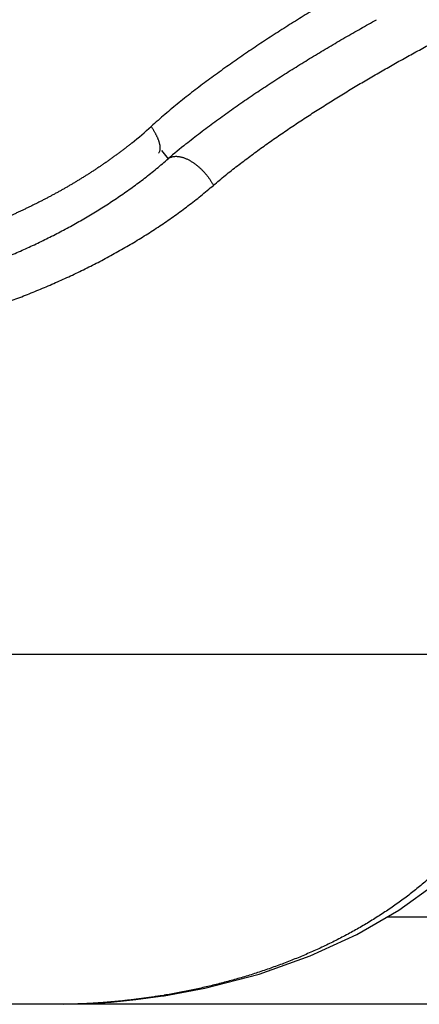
# Model space of a CAD drawing. Header units: millimetres. Extents: x 0 to 1300, y 0 to 891.
# Tile 127 of 141: x 902.82 to 905.11, y 464.6 to 470.22. Entities that reach past the tile are written whole.
import ezdxf

# ---------------------------------------------------------------- set-up
doc = ezdxf.new("R2010")
doc.units = ezdxf.units.MM
doc.header["$LTSCALE"] = 0.545669
doc.layers.add('NoLayerName_001', color=7, linetype='Continuous')

msp = doc.modelspace()

# ---------------------------------------------------------------- linework, layer by layer
at = {"layer": 'NoLayerName_001', "color": 60, "linetype": 'Continuous', "lineweight": 25}
for p, q in [((903.63278225, 469.47695522), (903.67230981, 469.43051671)), ((884.09347738, 466.60000005), (905.90652262, 466.59999893)), ((904.92280941, 465.1), (905.83691107, 465.1)), ((903.64870511, 464.64868236), (903.62682381, 464.64827028)), ((903.62848156, 464.64559793), (903.64874836, 464.64868906)), ((906, 464.6), (884, 464.6))]:
    msp.add_line(p, q, dxfattribs=at)
for points in [[(903.64870612, 464.64867599), (903.88027002, 464.69155331), (904.19172029, 464.77282142), (904.48207534, 464.87617213), (904.74850664, 464.99891816), (904.98845495, 465.13806923), (905.20061519, 465.29062888), (905.38242305, 465.4520794), (905.53591983, 465.62101447), (905.66132362, 465.79484274), (905.76064037, 465.97358136), (905.83444449, 466.15719451), (905.88302012, 466.34605165), (905.90525899, 466.54303439), (905.90644531, 466.59999895)], [(903.07182082, 464.60009949), (903.20803576, 464.60376956), (903.3463506, 464.61265269), (903.48657015, 464.62663001), (903.62848156, 464.64559793)]]:
    msp.add_lwpolyline(points, dxfattribs=at)
for centre, radius, start, end in [((901.94853365, 471.40693176), 2.41982999, 308.82831175, 312.2214223), ((905.8914289, 466.88048496), 3.38041202, 128.80471758, 131.03083157), ((903.02886332, 468.41265182), 3.81158443, 279.02584414, 279.34949589)]:
    msp.add_arc(centre, radius, start, end, dxfattribs=at)
for points, knots in [([(903.9296915, 469.27841467), (903.95240036, 469.29739311), (903.9974592, 469.33579688), (904.0672379, 469.39075136), (904.13800591, 469.44441932), (904.20975956, 469.49676169), (904.28226365, 469.54803514), (904.35547248, 469.59827989), (904.42930708, 469.64759468), (904.50370114, 469.69606472), (904.57862437, 469.74372039), (904.65404684, 469.79059127), (904.72993853, 469.83670714), (904.8062694, 469.88209788), (904.88300977, 469.92679278), (904.96012952, 469.97082399), (905.03760659, 470.01421464), (905.11542978, 470.05697324), (905.19358737, 470.09911191), (905.27206812, 470.14064204), (905.35086079, 470.18157508), (905.42995386, 470.22192315), (905.50933752, 470.26169579), (905.58901039, 470.3008864), (905.66897034, 470.33949003), (905.7492155, 470.37750135), (905.82974396, 470.41491506), (905.91055348, 470.45172599), (905.99164169, 470.48792764), (906.07300681, 470.52351047), (906.15464644, 470.55846514), (906.23655815, 470.59278222), (906.31873955, 470.62645226), (906.4011882, 470.65946587), (906.48390175, 470.69181348), (906.56687759, 470.72348623), (906.65011404, 470.75447249), (906.73360583, 470.78477109), (906.81735993, 470.8143413), (906.90133472, 470.84328518), (906.95756136, 470.86185847), (906.98564405, 470.87123538)], [0, 0, 0, 0, 0.0887854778, 0.1775904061, 0.2664125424, 0.3552280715, 0.444023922, 0.532810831, 0.6215965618, 0.7103849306, 0.7991779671, 0.8879764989, 0.9767800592, 1.0655869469, 1.1543942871, 1.2431981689, 1.3319967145, 1.4207914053, 1.509583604, 1.5983743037, 1.6871641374, 1.7759533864, 1.8647422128, 1.9535311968, 2.0423210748, 2.1311126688, 2.2199068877, 2.3087047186, 2.3975064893, 2.4863113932, 2.5751186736, 2.6639277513, 2.7527382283, 2.8415498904, 2.9303627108, 3.0191768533, 3.1079926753, 3.1968107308, 3.2856314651, 3.3744532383, 3.4632737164, 3.4632737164, 3.4632737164, 3.4632737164]), ([(904.87382039, 470.49379653), (904.85850013, 470.4854164), (904.82782734, 470.46871389), (904.78200857, 470.44331192), (904.73630818, 470.41769581), (904.69075092, 470.39182424), (904.6453358, 470.36570305), (904.60006874, 470.33932539), (904.55495381, 470.31268789), (904.50999571, 470.28578609), (904.4651987, 470.25861662), (904.42056626, 470.2311777), (904.37610211, 470.20346732), (904.33180994, 470.17548359), (904.28769344, 470.14722453), (904.24375625, 470.11868832), (904.20000229, 470.08987268), (904.15643445, 470.06077697), (904.1130632, 470.03138932), (904.06990151, 470.00169444), (904.0269618, 469.97167797), (903.98425667, 469.94132529), (903.94179859, 469.91062195), (903.89960043, 469.879553), (903.85767457, 469.84810615), (903.81604171, 469.81626316), (903.77474003, 469.78398858), (903.73380945, 469.75124913), (903.69328275, 469.71801962), (903.65322209, 469.68424224), (903.61357953, 469.64998168), (903.58767162, 469.62655704), (903.57465341, 469.61491845)], [0, 0, 0, 0, 0.0523873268, 0.1047761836, 0.1571661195, 0.209556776, 0.2619478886, 0.3143392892, 0.3667309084, 0.4191227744, 0.471514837, 0.523906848, 0.5762986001, 0.6286899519, 0.6810808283, 0.7334712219, 0.7858611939, 0.8382508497, 0.8906402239, 0.9430295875, 0.9954196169, 1.0478114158, 1.1002065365, 1.1526070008, 1.205015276, 1.2574307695, 1.3098477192, 1.3622612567, 1.4146681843, 1.4670671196, 1.5194586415, 1.5718454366, 1.5718454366, 1.5718454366, 1.5718454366]), ([(903.77303294, 469.51479397), (903.78659925, 469.52559947), (903.81364005, 469.54732838), (903.854759, 469.57921954), (903.89617882, 469.61072283), (903.93793492, 469.64178553), (903.97998409, 469.67245321), (904.02230458, 469.70274468), (904.0648685, 469.73268822), (904.1076572, 469.76230322), (904.1506606, 469.79160038), (904.1938682, 469.82059297), (904.23726988, 469.84929383), (904.28085551, 469.87771585), (904.32461479, 469.90587213), (904.36853802, 469.93377484), (904.41262146, 469.9614267), (904.45686083, 469.98883109), (904.50125198, 470.0159912), (904.54579071, 470.04291027), (904.59047289, 470.0695915), (904.63529421, 470.09603826), (904.68025088, 470.12225315), (904.72533735, 470.14824182), (904.77055448, 470.17399843), (904.81587931, 470.19956001), (904.84621282, 470.21638978), (904.86136434, 470.22483073)], [0, 0, 0, 0, 0.0520310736, 0.1040654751, 0.1561040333, 0.2081464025, 0.2601911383, 0.3122357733, 0.3642769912, 0.4163136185, 0.4683473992, 0.5203799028, 0.5724123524, 0.6244456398, 0.6764803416, 0.7285167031, 0.7805546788, 0.8325941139, 0.8846347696, 0.9366763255, 0.9887183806, 1.0407604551, 1.0928019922, 1.1448423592, 1.1968808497, 1.2489166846, 1.3009490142, 1.3009490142, 1.3009490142, 1.3009490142]), ([(903.61593347, 469.46261529), (903.61737791, 469.46418607), (903.6205406, 469.46707633), (903.62356086, 469.47282524), (903.62556096, 469.47904076), (903.62654302, 469.48574755), (903.62671057, 469.4927659), (903.62619157, 469.4999775), (903.62512555, 469.50724222), (903.62364385, 469.51442101), (903.62187757, 469.52139307), (903.61991894, 469.52809795), (903.61778332, 469.53452697), (903.61548362, 469.54072253), (903.61302892, 469.54673227), (903.61042891, 469.55260402), (903.60769327, 469.55838579), (903.60483184, 469.56412382), (903.60186271, 469.56985462), (903.59878628, 469.57558674), (903.59560574, 469.5813125), (903.59232736, 469.58702104), (903.58895683, 469.59270114), (903.58550106, 469.59834239), (903.5819626, 469.60393144), (903.5783603, 469.60946597), (903.57588267, 469.61309867), (903.57465582, 469.61491845)], [0, 0, 0, 0, 0.00640185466, 0.01272234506, 0.01919838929, 0.02594328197, 0.03297089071, 0.04022574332, 0.04760681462, 0.05498355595, 0.06220649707, 0.06917839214, 0.07593439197, 0.08252543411, 0.08900050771, 0.09540646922, 0.10178800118, 0.10818772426, 0.11464122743, 0.12115022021, 0.12770355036, 0.13429001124, 0.14089838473, 0.1475174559, 0.15413602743, 0.16074293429, 0.16732705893, 0.16732705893, 0.16732705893, 0.16732705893]), ([(903.46574003, 469.52181586), (903.4607076, 469.51779096), (903.45066411, 469.50971332), (903.43546698, 469.49776096), (903.42019207, 469.48590535), (903.40482678, 469.4741638), (903.3893766, 469.46253109), (903.37384216, 469.45100803), (903.3582254, 469.43959383), (903.34252788, 469.42828811), (903.3267513, 469.41709039), (903.31089731, 469.40600022), (903.29496756, 469.39501713), (903.27896372, 469.38414067), (903.26288743, 469.37337037), (903.24674037, 469.36270578), (903.23052418, 469.35214643), (903.21424052, 469.34169187), (903.19789106, 469.33134164), (903.18147745, 469.32109527), (903.16500133, 469.3109523), (903.14846421, 469.30091216), (903.13186735, 469.29097426), (903.11521181, 469.28113787), (903.09849861, 469.27140227), (903.08172876, 469.2617667), (903.06490325, 469.25223042), (903.0480231, 469.24279268), (903.03108931, 469.23345274), (903.0141029, 469.22420985), (902.99706487, 469.21506327), (902.97997622, 469.20601225), (902.96283798, 469.19705605), (902.94565113, 469.18819391), (902.92841669, 469.17942512), (902.9111357, 469.17074885), (902.89380903, 469.16216463), (902.87643817, 469.15367072), (902.85902235, 469.14527007), (902.84156902, 469.13694805), (902.829893, 469.13148601), (902.82406009, 469.12874426)], [0, 0, 0, 0, 0.01933200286, 0.0386658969, 0.05800171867, 0.07733947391, 0.09667913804, 0.11602065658, 0.13536394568, 0.15470889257, 0.17405535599, 0.19340316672, 0.21275212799, 0.23210201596, 0.25145258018, 0.27080354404, 0.29015460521, 0.3095054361, 0.32885568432, 0.34820497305, 0.36755290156, 0.38689909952, 0.40624361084, 0.42558666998, 0.44492849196, 0.46426927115, 0.48360918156, 0.50294837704, 0.52228699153, 0.54162513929, 0.56096291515, 0.58030039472, 0.5996376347, 0.61897467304, 0.63831152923, 0.65764820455, 0.67698468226, 0.69632092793, 0.71565688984, 0.73499255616, 0.75432802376, 0.75432802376, 0.75432802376, 0.75432802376]), ([(902.11546582, 468.65063027), (902.14353956, 468.65869083), (902.19977892, 468.67453383), (902.2836584, 468.6999882), (902.36721425, 468.72654962), (902.45034513, 468.75446451), (902.53301338, 468.78375553), (902.61516429, 468.81450536), (902.69674768, 468.84678059), (902.77771216, 468.88065216), (902.85800661, 468.91618987), (902.93757723, 468.95346254), (903.01635337, 468.99253065), (903.09424816, 469.03343343), (903.17115618, 469.07620101), (903.24696669, 469.12086197), (903.32157082, 469.16744268), (903.39485271, 469.21597773), (903.46672244, 469.26647135), (903.53699322, 469.319041), (903.60583919, 469.37338221), (903.65001654, 469.41164608), (903.67231073, 469.4305157)], [0, 0, 0, 0, 0.0876240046, 0.1752793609, 0.2629553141, 0.3506447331, 0.438344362, 0.5260550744, 0.6137821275, 0.7015354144, 0.7893297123, 0.8771849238, 0.9651175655, 1.0531023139, 1.1411031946, 1.2290897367, 1.3170373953, 1.4049279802, 1.4927501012, 1.5804996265, 1.6681801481, 1.7558034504, 1.7558034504, 1.7558034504, 1.7558034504]), ([(903.67230655, 469.43052053), (903.67455824, 469.43206714), (903.67892253, 469.43541652), (903.68640797, 469.43896544), (903.69421028, 469.44168735), (903.70228325, 469.44344846), (903.71046918, 469.44435408), (903.71869447, 469.44449247), (903.72689711, 469.44396501), (903.73503514, 469.44286521), (903.74308025, 469.44124986), (903.75101865, 469.4391757), (903.75884009, 469.43669781), (903.76653925, 469.4338727), (903.77411233, 469.43073748), (903.78155638, 469.42731418), (903.7888728, 469.42362678), (903.79606259, 469.419698), (903.80312858, 469.41555157), (903.81007202, 469.41120357), (903.81689096, 469.40666104), (903.82358537, 469.40193209), (903.83015505, 469.39702434), (903.83659985, 469.39194554), (903.84291961, 469.3867034), (903.84911417, 469.38130562), (903.85518338, 469.37575992), (903.86112706, 469.37007401), (903.86694507, 469.3642556), (903.87263718, 469.35831229), (903.87820385, 469.3522519), (903.88364048, 469.34607702), (903.88894177, 469.3397894), (903.89410263, 469.33339088), (903.89911806, 469.32688338), (903.90398247, 469.32026841), (903.90869268, 469.31354899), (903.91323631, 469.30672261), (903.91763545, 469.29980726), (903.9204016, 469.29509754), (903.92180498, 469.29275597)], [0, 0, 0, 0, 0.00819504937, 0.01644237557, 0.02471450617, 0.03295454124, 0.0411690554, 0.0493849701, 0.05760184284, 0.06580503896, 0.07400280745, 0.08220377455, 0.09040767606, 0.09860708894, 0.10679977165, 0.11499047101, 0.12318182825, 0.13137419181, 0.13956590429, 0.14775652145, 0.15594827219, 0.16414304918, 0.17234222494, 0.18054667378, 0.1887567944, 0.19697253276, 0.20519340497, 0.21341852, 0.22164660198, 0.22987601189, 0.2381048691, 0.24633175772, 0.2545556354, 0.2627756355, 0.2709910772, 0.27920147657, 0.2874065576, 0.29560626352, 0.30380076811, 0.31199048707, 0.31199048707, 0.31199048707, 0.31199048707]), ([(903.92180498, 469.29275597), (903.92314961, 469.29038177), (903.9258983, 469.28566724), (903.92840729, 469.2808209), (903.92969149, 469.27841467)], [0, 0, 0, 0, 0.008185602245, 0.016368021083, 0.016368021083, 0.016368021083, 0.016368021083]), ([(902.27122284, 468.45750918), (902.30108903, 468.46595506), (902.36091844, 468.4825488), (902.45015654, 468.50924966), (902.53905392, 468.53713273), (902.62750418, 468.56645949), (902.71546819, 468.59725147), (902.80288877, 468.6295945), (902.88971355, 468.66355721), (902.97588888, 468.69921288), (903.06136139, 468.73663357), (903.1460747, 468.77589024), (903.22995492, 468.81704512), (903.31291255, 468.86013693), (903.39483952, 468.90519557), (903.47562272, 468.95224955), (903.55515098, 469.00132506), (903.63330592, 469.0524569), (903.70999595, 469.10564804), (903.78502944, 469.16102023), (903.8585875, 469.21825258), (903.90584872, 469.25854407), (903.9296915, 469.27841467)], [0, 0, 0, 0, 0.093112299, 0.1862578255, 0.2794253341, 0.3726073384, 0.4658003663, 0.5590052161, 0.6522272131, 0.7454764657, 0.8387681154, 0.9321225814, 1.0255559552, 1.1190415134, 1.2125429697, 1.3060295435, 1.3994763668, 1.4928649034, 1.5861833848, 1.6794272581, 1.7725996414, 1.8657117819, 1.8657117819, 1.8657117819, 1.8657117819]), ([(902.82406009, 469.12874426), (902.81821365, 469.12603158), (902.80653049, 469.12058517), (902.78894737, 469.11254189), (902.77133063, 469.10457271), (902.75367486, 469.09669018), (902.73598277, 469.08888947), (902.71825486, 469.08117042), (902.70049225, 469.07353159), (902.68269586, 469.06597192), (902.66486669, 469.05849022), (902.64700572, 469.05108536), (902.62911392, 469.04375616), (902.61119226, 469.03650149), (902.59324172, 469.02932018), (902.5752632, 469.02221105), (902.5572575, 469.01517279), (902.53922537, 469.00820398), (902.52116748, 469.00130318), (902.50308452, 468.99446899), (902.48497718, 468.98769998), (902.46684613, 468.98099471), (902.44869208, 468.97435176), (902.43051567, 468.96776998), (902.41231751, 468.9612483), (902.39409823, 468.95478564), (902.37585848, 468.94838092), (902.35759888, 468.94203305), (902.33932003, 468.935741), (902.32102261, 468.92950338), (902.30270733, 468.92331854), (902.2843749, 468.91718488), (902.266026, 468.91110078), (902.24766132, 468.90506462), (902.22928152, 468.89907478), (902.21088757, 468.89312861), (902.19248041, 468.88722335), (902.17406094, 468.88135642), (902.14948668, 468.87358075), (902.09414629, 468.85623923), (902.04489528, 468.84101591), (902.00797383, 468.82954462)], [0, 0, 0, 0, 0.01933536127, 0.03867068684, 0.05800602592, 0.07734140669, 0.09667683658, 0.1160123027, 0.13534777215, 0.15468319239, 0.1740184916, 0.19335357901, 0.21268834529, 0.23202266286, 0.25135638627, 0.27068937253, 0.29002167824, 0.30935347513, 0.32868491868, 0.34801614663, 0.36734727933, 0.38667842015, 0.40600964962, 0.42534098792, 0.44467242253, 0.46400392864, 0.48333546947, 0.50266699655, 0.5219984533, 0.5413298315, 0.56066116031, 0.57999245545, 0.59932371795, 0.61865493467, 0.63798609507, 0.65731724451, 0.67664842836, 0.69597967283, 0.71531098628, 0.75397364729, 0.86996095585, 0.86996095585, 0.86996095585, 0.86996095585]), ([(905.79188437, 466.60000004), (905.79118608, 466.57381733), (905.79079038, 466.52136772), (905.78417589, 466.44289592), (905.77402804, 466.36475653), (905.75974321, 466.28720993), (905.74155135, 466.21049851), (905.71943752, 466.13485784), (905.69354064, 466.06047006), (905.66402047, 465.98747135), (905.63102686, 465.91599045), (905.59471263, 465.84615379), (905.55521885, 465.77808406), (905.51270664, 465.71187359), (905.46735948, 465.6475772), (905.41934904, 465.58524453), (905.36884849, 465.52492344), (905.31602237, 465.46665574), (905.26102356, 465.41046379), (905.20399795, 465.35634416), (905.14508108, 465.30428412), (905.08440768, 465.25427042), (905.02210869, 465.20628453), (904.95829754, 465.1603079), (904.89306943, 465.11632421), (904.82651521, 465.07431022), (904.75872484, 465.03424301), (904.68978839, 464.99609954), (904.61979585, 464.95985684), (904.5488372, 464.92549196), (904.47700245, 464.89298184), (904.40438083, 464.8623038), (904.33105485, 464.83343008), (904.25708931, 464.80634154), (904.18253583, 464.7810187), (904.10744049, 464.75744496), (904.03185418, 464.73558051), (903.95580892, 464.71547339), (903.87940729, 464.69684364), (903.82811808, 464.68603573), (903.80252326, 464.68043154)], [0, 0, 0, 0, 0.0785760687, 0.1572787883, 0.2360670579, 0.3148952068, 0.3937154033, 0.4724850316, 0.5512109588, 0.629917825, 0.7086166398, 0.7873058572, 0.8659740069, 0.9446259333, 1.0232796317, 1.1019392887, 1.1805952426, 1.2592259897, 1.3378281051, 1.4164246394, 1.4950297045, 1.5736466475, 1.6522692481, 1.7308998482, 1.8095555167, 1.8882481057, 1.9669831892, 2.0457604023, 2.1245737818, 2.2034121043, 2.2822592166, 2.3610943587, 2.4398942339, 2.5186540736, 2.5973816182, 2.6760824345, 2.7547597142, 2.8334143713, 2.9120451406, 2.9906486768, 2.9906486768, 2.9906486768, 2.9906486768]), ([(903.80252326, 464.68043154), (903.77682598, 464.6753736), (903.72554429, 464.66472339), (903.67386321, 464.65622021), (903.64807912, 464.65170146)], [0, 0, 0, 0, 0.0785709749, 0.15710217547, 0.15710217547, 0.15710217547, 0.15710217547]), ([(903.62682381, 464.64827028), (903.61722144, 464.64677814), (903.59802429, 464.64374566), (903.56918392, 464.63948634), (903.54031728, 464.63540318), (903.51141904, 464.63152946), (903.48249012, 464.62785922), (903.45353054, 464.62439694), (903.42454162, 464.62114577), (903.39552548, 464.61810995), (903.36648451, 464.6152935), (903.33742112, 464.61270051), (903.3083377, 464.61033504), (903.27923666, 464.60820119), (903.25012039, 464.60630299), (903.2209913, 464.60464459), (903.19185178, 464.60322985), (903.16270424, 464.60206364), (903.13355108, 464.60114702), (903.10439466, 464.60049534), (903.07523752, 464.60007059), (903.05579888, 464.60004613), (903.04608047, 464.60000157)], [0, 0, 0, 0, 0.02915280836, 0.05830509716, 0.0874583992, 0.11661429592, 0.14577441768, 0.17494014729, 0.20411095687, 0.23328559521, 0.26246289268, 0.29164176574, 0.32082121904, 0.35000034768, 0.37917833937, 0.40835447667, 0.43752813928, 0.46669880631, 0.49586605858, 0.52502958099, 0.5541891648, 0.58334471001, 0.58334471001, 0.58334471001, 0.58334471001])]:
    msp.add_open_spline(points, degree=3, knots=knots, dxfattribs=at)

doc.saveas('drawing.dxf')
